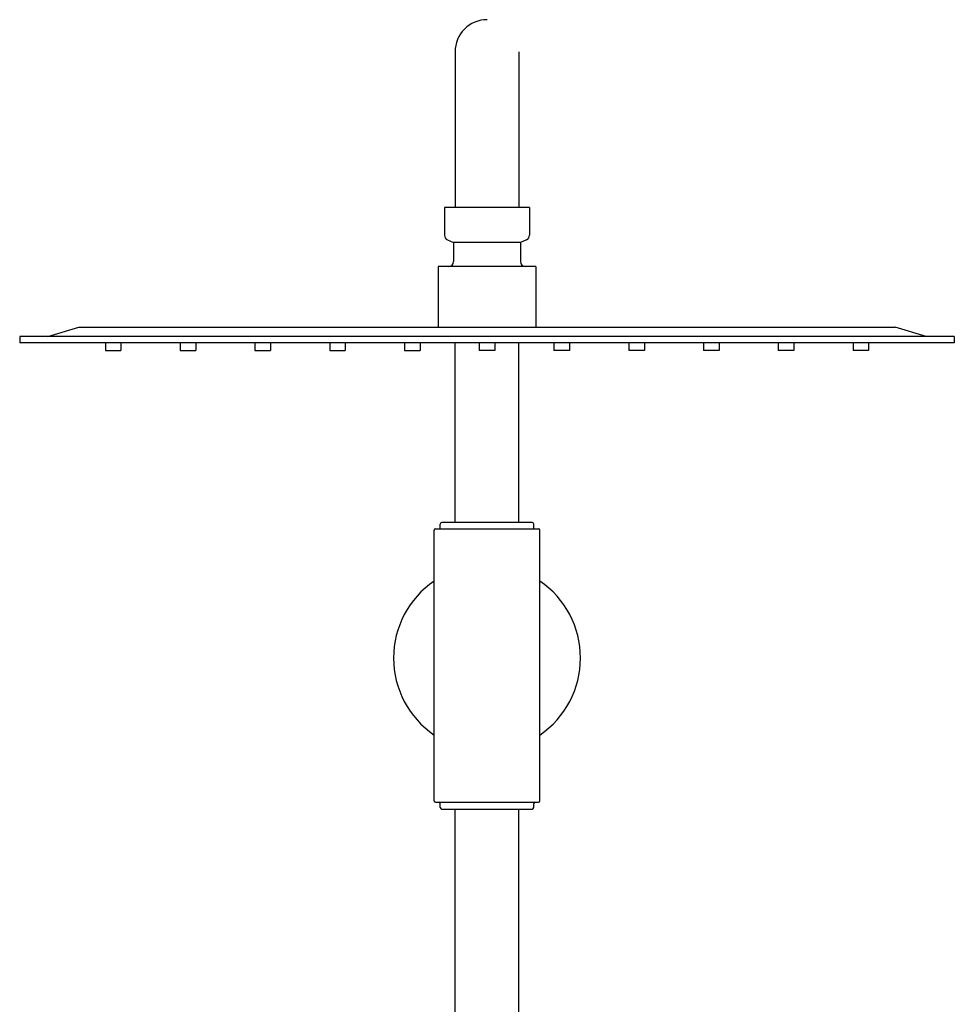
# Model space of a CAD drawing. Header units: millimetres. Extents: x -404 to 1150, y -993 to 2209.
# Tile 27 of 28: x -191 to 109, y 1893 to 2209. Entities that reach past the tile are written whole.
import ezdxf

# ---------------------------------------------------------------- set-up
doc = ezdxf.new("R2010")
doc.units = ezdxf.units.MM
doc.header["$LTSCALE"] = 23.1
doc.layers.get('0').update_dxf_attribs({"linetype": 'CONTINUOUS'})
doc.layers.add('ACHSEN', color=7, linetype='CONTINUOUS')

msp = doc.modelspace()

# ---------------------------------------------------------------- linework, layer by layer
at = {"color": 7, "linetype": 'CONTINUOUS'}
for p, q in [((-51.02, 2198.81), (-51.02, 2148.83)), ((-30.52, 2198.81), (-30.52, 2148.83)), ((-181.77, 2107.33), (-171.77, 2110.33)), ((-171.77, 2110.33), (90.23, 2110.33)), ((100.23, 2107.33), (90.23, 2110.33)), ((-190.77, 2107.33), (-190.77, 2105.33)), ((109.23, 2107.33), (-190.77, 2107.33)), ((-163.27, 2105.33), (-163.27, 2102.83)), ((-158.27, 2105.33), (-158.27, 2102.83)), ((-139.27, 2105.33), (-139.27, 2102.83)), ((-134.27, 2105.33), (-134.27, 2102.83)), ((-115.27, 2105.33), (-115.27, 2102.83)), ((-110.27, 2105.33), (-110.27, 2102.83)), ((-91.27, 2105.33), (-91.27, 2102.83)), ((-86.27, 2105.33), (-86.27, 2102.83)), ((-67.27, 2105.33), (-67.27, 2102.83)), ((-62.27, 2105.33), (-62.27, 2102.83)), ((-51.02, 2047.66), (-51.02, 2105.33)), ((-30.52, 2047.66), (-30.52, 2105.33)), ((109.23, 2107.33), (109.23, 2105.33)), ((-163.27, 2102.83), (-158.27, 2102.83)), ((-139.27, 2102.83), (-134.27, 2102.83)), ((-115.27, 2102.83), (-110.27, 2102.83)), ((-91.27, 2102.83), (-86.27, 2102.83)), ((-67.27, 2102.83), (-62.27, 2102.83)), ((-57.27, 2045.66), (-24.27, 2045.66)), ((-55.77, 2045.66), (-55.77, 2047.16)), ((-26.27, 2047.66), (-55.27, 2047.66)), ((-25.77, 2045.66), (-25.77, 2047.16)), ((-57.27, 1957.86), (-24.27, 1957.86)), ((-55.27, 1955.66), (-26.27, 1955.66))]:
    msp.add_line(p, q, dxfattribs=at)
for centre, radius, start, end in [((-40.77, 2198.83), 10.25, 90, 180.136), ((-57.27, 2045.16), 0.5, 90, 180), ((-55.27, 2047.16), 0.5, 90, 180), ((-26.27, 2047.16), 0.5, 0, 90), ((-24.27, 2045.16), 0.5, 0, 90), ((-40.77, 2004.16), 30, 124.5244, 235.4756), ((-40.77, 2004.16), 30, 304.5244, 55.4756), ((-57.27, 1958.36), 0.5, 180, 270), ((-56.27, 1957.36), 0.5, 0, 90), ((-25.27, 1957.36), 0.5, 90, 180), ((-24.27, 1958.36), 0.5, 270, 360), ((-55.27, 1956.16), 0.5, 180, 270), ((-26.27, 1956.16), 0.5, 270, 360)]:
    msp.add_arc(centre, radius, start, end, dxfattribs=at)
at = {"layer": 'ACHSEN', "color": 7, "linetype": 'CONTINUOUS'}
for p, q in [((-54.42, 2148.83), (-54.42, 2139.92)), ((-27.12, 2148.83), (-54.42, 2148.83)), ((-27.12, 2148.83), (-27.12, 2139.92)), ((-53.43, 2138.39), (-51.49, 2137.54)), ((-51.49, 2137.54), (-51.49, 2131.46)), ((-30.05, 2137.54), (-51.49, 2137.54)), ((-28.12, 2138.39), (-30.05, 2137.54)), ((-30.05, 2137.54), (-30.05, 2131.46)), ((-56.47, 2129.83), (-56.47, 2110.33)), ((-25.08, 2129.83), (-56.47, 2129.83)), ((-25.08, 2129.83), (-25.08, 2110.33)), ((109.23, 2105.33), (-190.77, 2105.33)), ((-43.27, 2105.33), (-43.27, 2102.83)), ((-38.27, 2105.33), (-38.27, 2102.83)), ((-19.27, 2105.33), (-19.27, 2102.83)), ((-14.27, 2105.33), (-14.27, 2102.83)), ((4.73, 2105.33), (4.73, 2102.83)), ((9.73, 2105.33), (9.73, 2102.83)), ((28.73, 2105.33), (28.73, 2102.83)), ((33.73, 2105.33), (33.73, 2102.83)), ((52.73, 2105.33), (52.73, 2102.83)), ((57.73, 2105.33), (57.73, 2102.83)), ((76.73, 2105.33), (76.73, 2102.83)), ((81.73, 2105.33), (81.73, 2102.83)), ((-38.27, 2102.83), (-43.27, 2102.83)), ((-14.27, 2102.83), (-19.27, 2102.83)), ((9.73, 2102.83), (4.73, 2102.83)), ((33.73, 2102.83), (28.73, 2102.83)), ((57.73, 2102.83), (52.73, 2102.83)), ((81.73, 2102.83), (76.73, 2102.83)), ((-57.77, 1958.36), (-57.77, 2045.16)), ((-23.77, 1958.36), (-23.77, 2045.16)), ((-55.77, 1956.16), (-55.77, 1957.36)), ((-25.77, 1956.16), (-25.77, 1957.36)), ((-51.02, 1690.16), (-51.02, 1955.66)), ((-30.52, 1690.16), (-30.52, 1955.66))]:
    msp.add_line(p, q, dxfattribs=at)
for centre, radius, start, end in [((-52.76, 2139.92), 1.67, 180, 246.1613), ((-28.79, 2139.92), 1.67, 293.8387, 360), ((-53.12, 2131.46), 1.63, 270, 360), ((-28.42, 2131.46), 1.63, 180, 270)]:
    msp.add_arc(centre, radius, start, end, dxfattribs=at)

doc.saveas('drawing.dxf')
